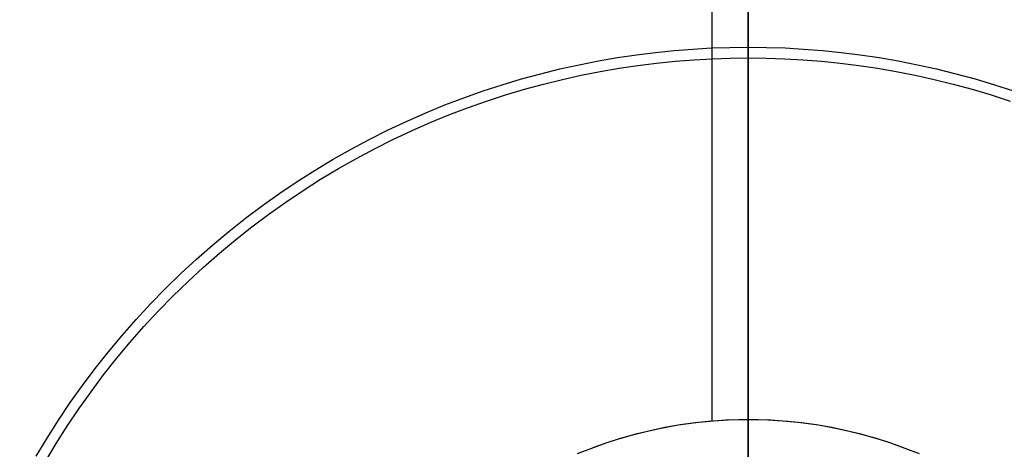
# Model space of a CAD drawing. Header units: millimetres. Extents: x -356 to 356, y -410 to 410.
# Tile 73 of 126: x -12 to 4, y 7 to 14. Entities that reach past the tile are written whole.
import ezdxf

# ---------------------------------------------------------------- set-up
doc = ezdxf.new("R2010")
doc.units = ezdxf.units.MM
doc.header["$MEASUREMENT"] = 0
doc.layers.add('1', color=7, linetype='Continuous')

msp = doc.modelspace()

# ---------------------------------------------------------------- linework, layer by layer
at = {"layer": '1', "color": 252, "extrusion": (-0.000237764, 0, 1)}
msp.add_lwpolyline([(27.502, 0), (27.486, 0.95), (27.437, 1.899), (27.355, 2.846), (27.24, 3.789), (27.093, 4.728), (26.914, 5.661), (26.702, 6.587), (26.459, 7.506), (26.184, 8.416), (25.878, 9.315), (25.541, 10.204), (25.174, 11.08), (24.776, 11.943), (24.349, 12.792), (23.893, 13.626), (23.409, 14.443), (22.896, 15.243), (22.356, 16.025), (21.79, 16.788), (21.197, 17.531), (20.58, 18.253), (19.937, 18.953), (19.271, 19.631), (18.582, 20.285), (17.871, 20.915), (17.138, 21.521), (16.385, 22.1), (15.613, 22.653), (14.822, 23.179), (14.013, 23.678), (13.187, 24.148), (12.346, 24.59), (11.49, 25.002), (10.62, 25.385), (9.737, 25.737), (8.843, 26.059), (7.938, 26.349), (7.024, 26.608), (6.101, 26.836), (5.172, 27.031), (4.235, 27.194), (3.294, 27.325), (2.349, 27.423), (1.401, 27.489), (0.452, 27.522), (-0.499, 27.522), (-1.448, 27.489), (-2.396, 27.423), (-3.341, 27.325), (-4.283, 27.194), (-5.219, 27.031), (-6.149, 26.836), (-7.071, 26.608), (-7.985, 26.349), (-8.89, 26.059), (-9.784, 25.737), (-10.667, 25.385), (-11.537, 25.002), (-12.393, 24.59), (-13.234, 24.148), (-14.06, 23.678), (-14.869, 23.179), (-15.66, 22.653), (-16.433, 22.1), (-17.186, 21.521), (-17.918, 20.915), (-18.629, 20.285), (-19.319, 19.631), (-19.985, 18.953), (-20.627, 18.253), (-21.245, 17.531), (-21.837, 16.788), (-22.404, 16.025), (-22.943, 15.243), (-23.456, 14.443), (-23.94, 13.626), (-24.396, 12.792), (-24.823, 11.943), (-25.221, 11.08), (-25.588, 10.204), (-25.925, 9.315), (-26.231, 8.416), (-26.506, 7.506), (-26.75, 6.587), (-26.961, 5.661), (-27.14, 4.728), (-27.287, 3.789), (-27.402, 2.846), (-27.484, 1.899), (-27.533, 0.95), (-27.549, 0)], dxfattribs=at)
at = {"layer": '1', "color": 252, "extrusion": (-8.22423e-05, 0, 1)}
msp.add_lwpolyline([(26.518, 0), (26.502, 0.916), (26.455, 1.83), (26.376, 2.742), (26.265, 3.651), (26.124, 4.556), (25.951, 5.455), (25.747, 6.348), (25.512, 7.233), (25.248, 8.11), (24.953, 8.977), (24.628, 9.833), (24.274, 10.677), (23.891, 11.509), (23.479, 12.327), (23.04, 13.131), (22.573, 13.918), (22.079, 14.689), (21.559, 15.443), (21.013, 16.178), (20.442, 16.894), (19.847, 17.59), (19.228, 18.265), (18.586, 18.918), (17.922, 19.548), (17.236, 20.156), (16.53, 20.739), (15.805, 21.297), (15.06, 21.83), (14.298, 22.337), (13.518, 22.818), (12.723, 23.271), (11.912, 23.697), (11.087, 24.094), (10.249, 24.463), (9.398, 24.802), (8.536, 25.112), (7.665, 25.392), (6.784, 25.642), (5.894, 25.861), (4.998, 26.049), (4.096, 26.206), (3.189, 26.332), (2.278, 26.427), (1.365, 26.49), (0.45, 26.522), (-0.466, 26.522), (-1.381, 26.49), (-2.295, 26.427), (-3.206, 26.332), (-4.112, 26.206), (-5.015, 26.049), (-5.911, 25.861), (-6.8, 25.642), (-7.681, 25.392), (-8.553, 25.112), (-9.414, 24.802), (-10.265, 24.463), (-11.103, 24.094), (-11.928, 23.697), (-12.739, 23.271), (-13.535, 22.818), (-14.314, 22.337), (-15.077, 21.83), (-15.821, 21.297), (-16.547, 20.739), (-17.253, 20.156), (-17.938, 19.548), (-18.602, 18.918), (-19.244, 18.265), (-19.863, 17.59), (-20.458, 16.894), (-21.029, 16.178), (-21.575, 15.443), (-22.095, 14.689), (-22.589, 13.918), (-23.056, 13.131), (-23.496, 12.327), (-23.907, 11.509), (-24.29, 10.677), (-24.644, 9.833), (-24.969, 8.977), (-25.264, 8.11), (-25.529, 7.233), (-25.763, 6.348), (-25.967, 5.455), (-26.14, 4.556), (-26.282, 3.651), (-26.392, 2.742), (-26.471, 1.83), (-26.518, 0.916), (-26.534, 0)], dxfattribs=at)
at = {"layer": '1', "color": 252}
for points in [[(0, 26.026), (0, 5)], [(0, 26.026), (0, 5)], [(0, 4.6), (0, 19)], [(0, 4.6), (0, 19)], [(-0.612, 7.475), (-0.612, 18.694)], [(-0.612, 7.475), (-0.612, 18.694)], [(-12.094, 6.877), (-11.91, 7.183), (-11.718, 7.486), (-11.518, 7.784), (-11.309, 8.077), (-11.093, 8.366), (-10.869, 8.649), (-10.637, 8.927), (-10.398, 9.199), (-10.152, 9.465), (-9.899, 9.724), (-9.64, 9.977), (-9.374, 10.223), (-9.102, 10.462), (-8.824, 10.694), (-8.541, 10.918), (-8.252, 11.134), (-7.959, 11.342), (-7.661, 11.543), (-7.359, 11.735), (-7.053, 11.919), (-6.743, 12.094), (-6.43, 12.261), (-6.114, 12.419), (-5.796, 12.569), (-5.476, 12.71), (-5.153, 12.842), (-4.829, 12.965), (-4.504, 13.08), (-4.179, 13.187), (-3.852, 13.284), (-3.526, 13.374), (-3.199, 13.454), (-2.873, 13.527), (-2.547, 13.591), (-2.223, 13.647), (-1.9, 13.695), (-1.578, 13.736), (-1.258, 13.768), (-0.94, 13.793), (-0.624, 13.811), (-0.311, 13.821), (0, 13.825)], [(0, 13.825), (0.311, 13.821), (0.624, 13.811), (0.94, 13.793), (1.258, 13.768), (1.578, 13.736), (1.9, 13.695), (2.223, 13.647), (2.547, 13.591), (2.873, 13.527), (3.199, 13.454), (3.526, 13.374), (3.852, 13.284), (4.179, 13.187), (4.504, 13.08)], [(0, 4.925), (0, 13.825)], [(-11.937, 6.786), (-11.756, 7.088), (-11.566, 7.386), (-11.368, 7.68), (-11.163, 7.97), (-10.949, 8.255), (-10.728, 8.534), (-10.499, 8.809), (-10.264, 9.077), (-10.021, 9.34), (-9.771, 9.596), (-9.515, 9.845), (-9.252, 10.088), (-8.984, 10.324), (-8.71, 10.553), (-8.43, 10.774), (-8.145, 10.987), (-7.856, 11.193), (-7.562, 11.391), (-7.263, 11.58), (-6.961, 11.762), (-6.656, 11.935), (-6.347, 12.099), (-6.035, 12.256), (-5.721, 12.403), (-5.405, 12.542), (-5.086, 12.673), (-4.767, 12.795), (-4.446, 12.908), (-4.124, 13.013), (-3.802, 13.11), (-3.48, 13.198), (-3.158, 13.278), (-2.836, 13.349), (-2.514, 13.412), (-2.194, 13.468), (-1.875, 13.515), (-1.558, 13.555), (-1.242, 13.587), (-0.928, 13.612), (-0.616, 13.629), (-0.307, 13.64), (0, 13.643)], [(0, 13.643), (0.307, 13.64), (0.616, 13.629), (0.928, 13.612), (1.242, 13.587), (1.558, 13.555), (1.875, 13.515), (2.194, 13.468), (2.514, 13.412), (2.836, 13.349), (3.158, 13.278), (3.48, 13.198), (3.802, 13.11), (4.124, 13.013), (4.446, 12.908)], [(0, 4.925), (0, 13.643)], [(-2.9, 6.917), (-2.66, 7.013), (-2.416, 7.1), (-2.169, 7.179), (-1.92, 7.25), (-1.669, 7.312), (-1.416, 7.365), (-1.16, 7.41), (-0.904, 7.445), (-0.647, 7.472), (-0.388, 7.49), (-0.129, 7.499), (0.129, 7.499), (0.388, 7.49), (0.647, 7.472), (0.904, 7.445), (1.16, 7.41), (1.416, 7.365), (1.669, 7.312), (1.92, 7.25), (2.169, 7.179), (2.416, 7.1), (2.66, 7.013), (2.9, 6.917)], [(-2.761, 6.973), (-2.587, 7.04), (-2.413, 7.101), (-2.239, 7.158), (-2.064, 7.21), (-1.889, 7.258), (-1.714, 7.302), (-1.539, 7.34), (-1.365, 7.375), (-1.191, 7.405), (-1.018, 7.431), (-0.845, 7.452), (-0.674, 7.47), (-0.504, 7.483), (-0.334, 7.493), (-0.166, 7.498), (0, 7.5), (0.166, 7.498), (0.334, 7.493), (0.504, 7.483), (0.674, 7.47), (0.845, 7.452), (1.018, 7.431), (1.191, 7.405), (1.365, 7.375), (1.539, 7.34), (1.714, 7.302), (1.889, 7.258), (2.064, 7.21), (2.239, 7.158), (2.413, 7.101), (2.587, 7.04), (2.761, 6.973)], [(-2.761, 6.973), (-2.587, 7.04), (-2.413, 7.101), (-2.239, 7.158), (-2.064, 7.21), (-1.889, 7.258), (-1.714, 7.302), (-1.539, 7.34), (-1.365, 7.375), (-1.191, 7.405), (-1.018, 7.431), (-0.845, 7.452), (-0.674, 7.47), (-0.504, 7.483), (-0.334, 7.493), (-0.166, 7.498), (0, 7.5), (0.166, 7.498), (0.334, 7.493), (0.504, 7.483), (0.674, 7.47), (0.845, 7.452), (1.018, 7.431), (1.191, 7.405), (1.365, 7.375), (1.539, 7.34), (1.714, 7.302), (1.889, 7.258), (2.064, 7.21), (2.239, 7.158), (2.413, 7.101), (2.587, 7.04), (2.761, 6.973)]]:
    msp.add_lwpolyline(points, dxfattribs=at)
at = {"layer": '1', "color": 252, "extrusion": (1, 0, 0)}
for points in [[(21.575, -446.562), (21.567, -445.991), (21.544, -445.417), (21.506, -444.841), (21.451, -444.263), (21.381, -443.684), (21.294, -443.105), (21.191, -442.526), (21.073, -441.949), (20.937, -441.373), (20.786, -440.8), (20.618, -440.229), (20.434, -439.663), (20.234, -439.1), (20.019, -438.543), (19.787, -437.992), (19.541, -437.448), (19.279, -436.91), (19.002, -436.38), (18.712, -435.858), (18.407, -435.346), (18.088, -434.842), (17.756, -434.349), (17.411, -433.866), (17.055, -433.395), (16.686, -432.934), (16.306, -432.486), (15.916, -432.049), (15.515, -431.626), (15.105, -431.215), (14.687, -430.817), (14.26, -430.433), (13.825, -430.062)], [(13.643, -430.562), (14.061, -430.924), (14.471, -431.3), (14.873, -431.688), (15.267, -432.088), (15.651, -432.501), (16.026, -432.926), (16.39, -433.362), (16.743, -433.809), (17.085, -434.268), (17.416, -434.737), (17.734, -435.216), (18.039, -435.704), (18.332, -436.201), (18.61, -436.707), (18.875, -437.22), (19.126, -437.741), (19.362, -438.269), (19.584, -438.803), (19.791, -439.342), (19.982, -439.886), (20.158, -440.435), (20.319, -440.987), (20.464, -441.541), (20.593, -442.099), (20.707, -442.657), (20.806, -443.217), (20.889, -443.777), (20.956, -444.337), (21.008, -444.896), (21.045, -445.454), (21.067, -446.009), (21.075, -446.562)], [(7.5, -325.902), (7.5, -327.902)]]:
    msp.add_lwpolyline(points, dxfattribs=at)

doc.saveas('drawing.dxf')
